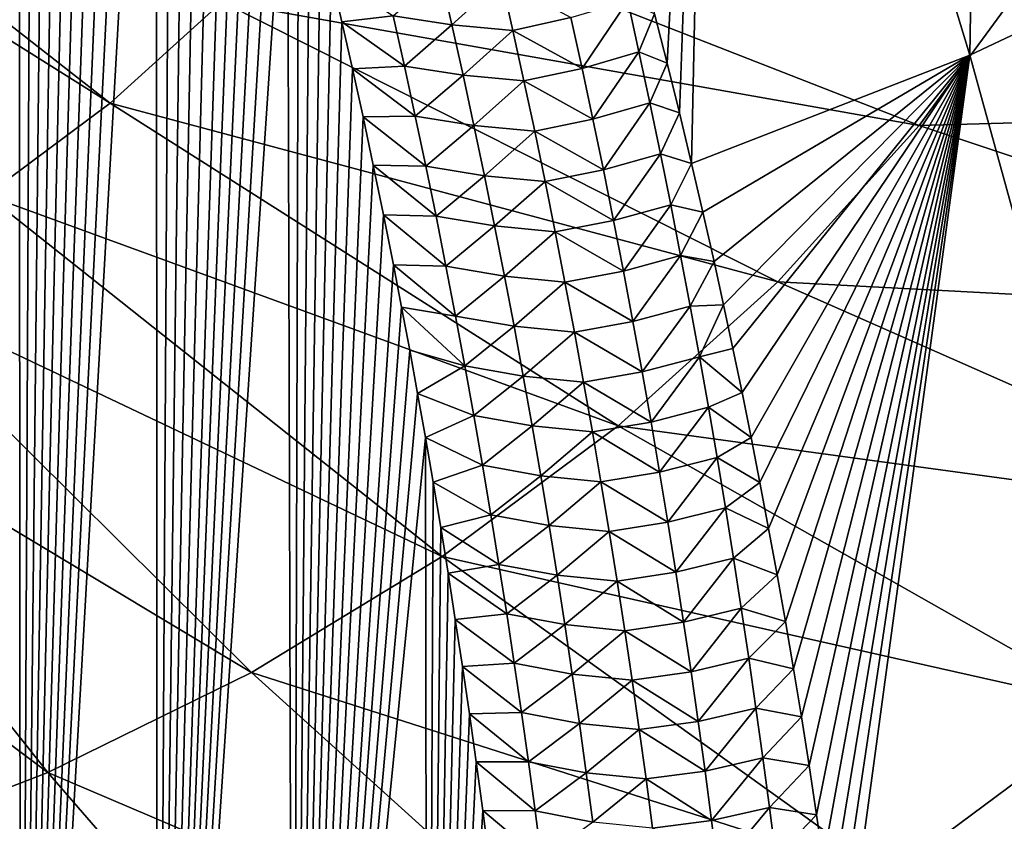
# Model space of a CAD drawing. Header units: metres. Extents: x -109 to 109, y -315 to 32.
# Tile 39 of 256: x -70.54 to -65.28, y -54.53 to -50.23. Entities that reach past the tile are written whole.
import ezdxf

# ---------------------------------------------------------------- set-up
doc = ezdxf.new("R2010")
doc.units = ezdxf.units.M
doc.layers.add('solid_K244242000C74_AAA', color=7, linetype='CONTINUOUS')

msp = doc.modelspace()

# ---------------------------------------------------------------- linework, layer by layer
at = {"layer": 'solid_K244242000C74_AAA'}
for points in [[(-70.537796, -59.461239, 47.93), (-71.273811, -59.402504, 48.252052), (-70.551598, -44.667568, 28.306177)], [(-70.537796, -59.461239, 47.93), (-70.551598, -44.667568, 28.306177), (-70.468544, -44.870399, 28.52664)], [(-70.537796, -59.461239, 47.93), (-70.468544, -44.870399, 28.52664), (-70.385666, -45.077438, 28.752035)], [(-70.537796, -59.461239, 47.93), (-70.385666, -45.077438, 28.752035), (-70.30304, -45.288898, 28.982685)], [(-65.460159, -50.42392, 35.784336), (-66.840889, -45.885212, 30.598389), (-65.378433, -45.251755, 31.041943)], [(-64.024094, -49.744751, 36.259895), (-65.460159, -50.42392, 35.784336), (-65.378433, -45.251755, 31.041943)], [(-70.537796, -59.461239, 47.93), (-70.30304, -45.288898, 28.982685), (-70.220718, -45.50499, 29.218914)], [(-70.537796, -59.461239, 47.93), (-70.220718, -45.50499, 29.218914), (-70.138748, -45.725807, 29.460875)], [(-70.537796, -59.461239, 47.93), (-70.138748, -45.725807, 29.460875), (-70.056999, -45.951, 29.708014)], [(-67.080429, -50.466736, 34.738197), (-67.147446, -50.203278, 34.437576), (-66.840889, -45.885212, 30.598389)], [(-67.014351, -50.733887, 35.044056), (-67.080429, -50.466736, 34.738197), (-66.840889, -45.885212, 30.598389)], [(-66.949226, -51.004688, 35.355175), (-67.014351, -50.733887, 35.044056), (-66.840889, -45.885212, 30.598389)], [(-65.460159, -50.42392, 35.784336), (-66.949226, -51.004688, 35.355175), (-66.840889, -45.885212, 30.598389)], [(-70.537796, -59.461239, 47.93), (-70.056999, -45.951, 29.708014), (-69.975525, -46.18071, 29.960579)], [(-70.537796, -59.461239, 47.93), (-69.975525, -46.18071, 29.960579), (-69.894432, -46.415176, 30.218945)], [(-70.537796, -59.461239, 47.93), (-69.894432, -46.415176, 30.218945), (-69.813805, -46.654636, 30.483492)], [(-69.806503, -59.527279, 47.561207), (-70.537796, -59.461239, 47.93), (-69.813805, -46.654636, 30.483492)], [(-69.806503, -59.527279, 47.561207), (-69.813805, -46.654636, 30.483492), (-69.733711, -46.899269, 30.754517)], [(-69.806503, -59.527279, 47.561207), (-69.733711, -46.899269, 30.754517), (-69.653992, -47.148685, 31.031399)], [(-69.806503, -59.527279, 47.561207), (-69.653992, -47.148685, 31.031399), (-69.574684, -47.402962, 31.314272)], [(-69.806503, -59.527279, 47.561207), (-69.574684, -47.402962, 31.314272), (-69.495911, -47.662361, 31.603582)], [(-69.806503, -59.527279, 47.561207), (-69.495911, -47.662361, 31.603582), (-69.417801, -47.927143, 31.899773)], [(-69.806503, -59.527279, 47.561207), (-69.417801, -47.927143, 31.899773), (-69.355873, -48.143017, 32.141983)], [(-69.806503, -59.527279, 47.561207), (-69.355873, -48.143017, 32.141983), (-69.294365, -48.36237, 32.388653)], [(-69.806503, -59.527279, 47.561207), (-69.294365, -48.36237, 32.388653), (-69.233185, -48.584984, 32.639439)], [(-69.806503, -59.527279, 47.561207), (-69.233185, -48.584984, 32.639439), (-69.172417, -48.81102, 32.894619)], [(-72.672791, -48.63821, 63.271458), (-72.948868, -48.864361, 63.11311), (-70.060555, -50.681305, 61.153572)], [(-72.672791, -48.63821, 63.271458), (-70.060555, -50.681305, 61.153572), (-69.460388, -50.138874, 61.533386)], [(-69.806503, -59.527279, 47.561207), (-69.172417, -48.81102, 32.894619), (-69.112144, -49.040623, 33.154453)], [(-72.948868, -48.864361, 63.11311), (-70.72274, -51.172932, 60.80933), (-70.060555, -50.681305, 61.153572)], [(-69.081337, -59.600697, 47.145042), (-69.806503, -59.527279, 47.561207), (-69.112144, -49.040623, 33.154453)], [(-69.081337, -59.600697, 47.145042), (-69.112144, -49.040623, 33.154453), (-69.052452, -49.273945, 33.41922)], [(-69.081337, -59.600697, 47.145042), (-69.052452, -49.273945, 33.41922), (-68.993423, -49.511135, 33.689194)], [(-69.081337, -59.600697, 47.145042), (-68.993423, -49.511135, 33.689194), (-68.935104, -49.75227, 33.964516)], [(-65.731071, -50.801521, 60.007004), (-68.928017, -49.550869, 61.94511), (-69.460388, -50.138874, 61.533386)], [(-65.731071, -50.801521, 60.007004), (-65.077637, -49.908493, 60.632309), (-68.928017, -49.550869, 61.94511)], [(-69.081337, -59.600697, 47.145042), (-68.935104, -49.75227, 33.964516), (-68.877258, -49.996979, 34.24453)], [(-64.28318, -54.700321, 41.228554), (-65.460159, -50.42392, 35.784336), (-64.024094, -49.744751, 36.259895)], [(-61.757721, -50.69075, 58.655689), (-65.077637, -49.908493, 60.632309), (-65.731071, -50.801521, 60.007004)], [(-69.081337, -59.600697, 47.145042), (-68.877258, -49.996979, 34.24453), (-68.819931, -50.245327, 34.529366)], [(-68.546303, -50.21384, 34.320198), (-68.819931, -50.245327, 34.529366), (-68.877258, -49.996979, 34.24453)], [(-68.546303, -50.21384, 34.320198), (-68.29287, -49.991688, 33.969429), (-68.231262, -50.261703, 34.275513)], [(-68.231262, -50.261703, 34.275513), (-68.29287, -49.991688, 33.969429), (-67.966583, -50.02174, 33.981777)], [(-68.231262, -50.261703, 34.275513), (-67.966583, -50.02174, 33.981777), (-67.905464, -50.292191, 34.286785)], [(-67.905464, -50.292191, 34.286785), (-67.966583, -50.02174, 33.981777), (-67.594994, -50.223537, 34.262257)], [(-66.48822, -51.637787, 59.421444), (-69.460388, -50.138874, 61.533386), (-70.060555, -50.681305, 61.153572)], [(-66.48822, -51.637787, 59.421444), (-65.731071, -50.801521, 60.007004), (-69.460388, -50.138874, 61.533386)], [(-67.53524, -50.495667, 34.568497), (-67.594994, -50.223537, 34.262257), (-67.290886, -50.133179, 34.288189)], [(-67.53524, -50.495667, 34.568497), (-67.290886, -50.133179, 34.288189), (-67.230682, -50.406811, 34.594501)], [(-67.230682, -50.406811, 34.594501), (-67.290886, -50.133179, 34.288189), (-67.147446, -50.203278, 34.437576)], [(-68.48616, -50.482494, 34.627361), (-68.819931, -50.245327, 34.529366), (-68.546303, -50.21384, 34.320198)], [(-68.48616, -50.482494, 34.627361), (-68.546303, -50.21384, 34.320198), (-68.231262, -50.261703, 34.275513)], [(-67.230682, -50.406811, 34.594501), (-67.147446, -50.203278, 34.437576), (-67.080429, -50.466736, 34.738197)], [(-69.081337, -59.600697, 47.145042), (-68.819931, -50.245327, 34.529366), (-68.763252, -50.497478, 34.819344)], [(-68.48616, -50.482494, 34.627361), (-68.763252, -50.497478, 34.819344), (-68.819931, -50.245327, 34.529366)], [(-68.48616, -50.482494, 34.627361), (-68.231262, -50.261703, 34.275513), (-68.171516, -50.531391, 34.582256)], [(-68.171516, -50.531391, 34.582256), (-68.231262, -50.261703, 34.275513), (-67.905464, -50.292191, 34.286785)], [(-67.905464, -50.292191, 34.286785), (-67.594994, -50.223537, 34.262257), (-67.53524, -50.495667, 34.568497)], [(-68.171516, -50.531391, 34.582256), (-67.905464, -50.292191, 34.286785), (-67.846184, -50.562275, 34.592449)], [(-67.846184, -50.562275, 34.592449), (-67.905464, -50.292191, 34.286785), (-67.53524, -50.495667, 34.568497)], [(-67.47731, -50.76738, 34.875393), (-67.53524, -50.495667, 34.568497), (-67.230682, -50.406811, 34.594501)], [(-67.47731, -50.76738, 34.875393), (-67.230682, -50.406811, 34.594501), (-67.172325, -50.679985, 34.901474)], [(-67.172325, -50.679985, 34.901474), (-67.230682, -50.406811, 34.594501), (-67.080429, -50.466736, 34.738197)], [(-66.888351, -51.265373, 35.65567), (-66.949226, -51.004688, 35.355175), (-65.460159, -50.42392, 35.784336)], [(-66.828461, -51.529766, 35.961418), (-66.888351, -51.265373, 35.65567), (-65.460159, -50.42392, 35.784336)], [(-66.777802, -51.760265, 36.228756), (-66.828461, -51.529766, 35.961418), (-65.460159, -50.42392, 35.784336)], [(-66.727959, -51.993782, 36.500328), (-66.777802, -51.760265, 36.228756), (-65.460159, -50.42392, 35.784336)], [(-66.678978, -52.230438, 36.776299), (-66.727959, -51.993782, 36.500328), (-65.460159, -50.42392, 35.784336)], [(-66.630898, -52.470287, 37.056774), (-66.678978, -52.230438, 36.776299), (-65.460159, -50.42392, 35.784336)], [(-66.583649, -52.712742, 37.34124), (-66.630898, -52.470287, 37.056774), (-65.460159, -50.42392, 35.784336)], [(-66.537262, -52.957767, 37.629715), (-66.583649, -52.712742, 37.34124), (-65.460159, -50.42392, 35.784336)], [(-66.491791, -53.205528, 37.922398), (-66.537262, -52.957767, 37.629715), (-65.460159, -50.42392, 35.784336)], [(-66.447296, -53.456177, 38.219486), (-66.491791, -53.205528, 37.922398), (-65.460159, -50.42392, 35.784336)], [(-66.403831, -53.709877, 38.521183), (-66.447296, -53.456177, 38.219486), (-65.460159, -50.42392, 35.784336)], [(-66.361458, -53.966778, 38.82769), (-66.403831, -53.709877, 38.521183), (-65.460159, -50.42392, 35.784336)], [(-66.320244, -54.227032, 39.139217), (-66.361458, -53.966778, 38.82769), (-65.460159, -50.42392, 35.784336)], [(-66.280258, -54.490788, 39.455971), (-66.320244, -54.227032, 39.139217), (-65.460159, -50.42392, 35.784336)], [(-66.244873, -54.734394, 39.749489), (-66.280258, -54.490788, 39.455971), (-65.460159, -50.42392, 35.784336)], [(-66.210403, -54.980236, 40.046818), (-66.244873, -54.734394, 39.749489), (-65.460159, -50.42392, 35.784336)], [(-66.176895, -55.228355, 40.348049), (-66.210403, -54.980236, 40.046818), (-65.460159, -50.42392, 35.784336)], [(-66.144424, -55.478916, 40.653374), (-66.176895, -55.228355, 40.348049), (-65.460159, -50.42392, 35.784336)], [(-64.28318, -54.700321, 41.228554), (-66.144424, -55.478916, 40.653374), (-65.460159, -50.42392, 35.784336)], [(-67.172325, -50.679985, 34.901474), (-67.080429, -50.466736, 34.738197), (-67.014351, -50.733887, 35.044056)], [(-69.081337, -59.600697, 47.145042), (-68.763252, -50.497478, 34.819344), (-68.707321, -50.753601, 35.114796)], [(-68.427841, -50.750847, 34.935177), (-68.763252, -50.497478, 34.819344), (-68.48616, -50.482494, 34.627361)], [(-68.427841, -50.750847, 34.935177), (-68.707321, -50.753601, 35.114796), (-68.763252, -50.497478, 34.819344)], [(-68.427841, -50.750847, 34.935177), (-68.48616, -50.482494, 34.627361), (-68.171516, -50.531391, 34.582256)], [(-67.846184, -50.562275, 34.592449), (-67.53524, -50.495667, 34.568497), (-67.47731, -50.76738, 34.875393)], [(-68.427841, -50.750847, 34.935177), (-68.171516, -50.531391, 34.582256), (-68.113571, -50.800743, 34.889652)], [(-68.113571, -50.800743, 34.889652), (-68.171516, -50.531391, 34.582256), (-67.846184, -50.562275, 34.592449)], [(-68.113571, -50.800743, 34.889652), (-67.846184, -50.562275, 34.592449), (-67.788696, -50.831982, 34.898766)], [(-67.788696, -50.831982, 34.898766), (-67.846184, -50.562275, 34.592449), (-67.47731, -50.76738, 34.875393)], [(-67.341782, -52.409233, 58.881271), (-70.060555, -50.681305, 61.153572), (-70.72274, -51.172932, 60.80933)], [(-67.341782, -52.409233, 58.881271), (-66.48822, -51.637787, 59.421444), (-70.060555, -50.681305, 61.153572)], [(-67.421158, -51.038658, 35.182938), (-67.47731, -50.76738, 34.875393), (-67.172325, -50.679985, 34.901474)], [(-67.421158, -51.038658, 35.182938), (-67.172325, -50.679985, 34.901474), (-67.115768, -50.952694, 35.209103)], [(-67.115768, -50.952694, 35.209103), (-67.172325, -50.679985, 34.901474), (-67.014351, -50.733887, 35.044056)], [(-67.115768, -50.952694, 35.209103), (-67.014351, -50.733887, 35.044056), (-66.949226, -51.004688, 35.355175)], [(-62.601074, -51.843342, 57.848637), (-61.757721, -50.69075, 58.655689), (-65.731071, -50.801521, 60.007004)], [(-69.081337, -59.600697, 47.145042), (-68.707321, -50.753601, 35.114796), (-68.65226, -51.013863, 35.416042)], [(-68.3713, -51.018887, 35.243637), (-68.707321, -50.753601, 35.114796), (-68.427841, -50.750847, 34.935177)], [(-68.3713, -51.018887, 35.243637), (-68.65226, -51.013863, 35.416042), (-68.707321, -50.753601, 35.114796)], [(-68.3713, -51.018887, 35.243637), (-68.427841, -50.750847, 34.935177), (-68.113571, -50.800743, 34.889652)], [(-67.788696, -50.831982, 34.898766), (-67.47731, -50.76738, 34.875393), (-67.421158, -51.038658, 35.182938)], [(-68.3713, -51.018887, 35.243637), (-68.113571, -50.800743, 34.889652), (-68.057404, -51.069736, 35.197693)], [(-68.057404, -51.069736, 35.197693), (-68.113571, -50.800743, 34.889652), (-67.788696, -50.831982, 34.898766)], [(-68.057404, -51.069736, 35.197693), (-67.788696, -50.831982, 34.898766), (-67.732979, -51.101295, 35.205727)], [(-67.732979, -51.101295, 35.205727), (-67.788696, -50.831982, 34.898766), (-67.421158, -51.038658, 35.182938)], [(-62.601074, -51.843342, 57.848637), (-65.731071, -50.801521, 60.007004), (-66.48822, -51.637787, 59.421444)], [(-67.366768, -51.309502, 35.491131), (-67.421158, -51.038658, 35.182938), (-67.115768, -50.952694, 35.209103)], [(-67.366768, -51.309502, 35.491131), (-67.115768, -50.952694, 35.209103), (-67.060982, -51.22493, 35.517391)], [(-67.060982, -51.22493, 35.517391), (-67.115768, -50.952694, 35.209103), (-66.949226, -51.004688, 35.355175)], [(-67.060982, -51.22493, 35.517391), (-66.949226, -51.004688, 35.355175), (-66.888351, -51.265373, 35.65567)], [(-69.081337, -59.600697, 47.145042), (-68.65226, -51.013863, 35.416042), (-68.598183, -51.278427, 35.723412)], [(-68.316513, -51.286602, 35.552738), (-68.598183, -51.278427, 35.723412), (-68.65226, -51.013863, 35.416042)], [(-68.316513, -51.286602, 35.552738), (-68.65226, -51.013863, 35.416042), (-68.3713, -51.018887, 35.243637)], [(-68.316513, -51.286602, 35.552738), (-68.3713, -51.018887, 35.243637), (-68.057404, -51.069736, 35.197693)], [(-67.732979, -51.101295, 35.205727), (-67.421158, -51.038658, 35.182938), (-67.366768, -51.309502, 35.491131)], [(-68.316513, -51.286602, 35.552738), (-68.057404, -51.069736, 35.197693), (-68.002983, -51.338367, 35.506378)], [(-68.002983, -51.338367, 35.506378), (-68.057404, -51.069736, 35.197693), (-67.732979, -51.101295, 35.205727)], [(-68.002983, -51.338367, 35.506378), (-67.732979, -51.101295, 35.205727), (-67.678993, -51.370205, 35.513325)], [(-67.678993, -51.370205, 35.513325), (-67.732979, -51.101295, 35.205727), (-67.366768, -51.309502, 35.491131)], [(-68.283539, -53.108429, 58.391689), (-70.72274, -51.172932, 60.80933), (-71.440559, -51.609028, 60.503975)], [(-68.283539, -53.108429, 58.391689), (-67.341782, -52.409233, 58.881271), (-70.72274, -51.172932, 60.80933)], [(-67.31411, -51.579895, 35.799969), (-67.366768, -51.309502, 35.491131), (-67.060982, -51.22493, 35.517391)], [(-67.31411, -51.579895, 35.799969), (-67.060982, -51.22493, 35.517391), (-67.007942, -51.496685, 35.826324)], [(-67.007942, -51.496685, 35.826324), (-67.060982, -51.22493, 35.517391), (-66.888351, -51.265373, 35.65567)], [(-67.007942, -51.496685, 35.826324), (-66.888351, -51.265373, 35.65567), (-66.828461, -51.529766, 35.961418)], [(-69.081337, -59.600697, 47.145042), (-68.598183, -51.278427, 35.723412), (-68.544922, -51.5471, 36.036537)], [(-68.263458, -51.553974, 35.862473), (-68.544922, -51.5471, 36.036537), (-68.598183, -51.278427, 35.723412)], [(-68.263458, -51.553974, 35.862473), (-68.598183, -51.278427, 35.723412), (-68.316513, -51.286602, 35.552738)], [(-68.263458, -51.553974, 35.862473), (-68.316513, -51.286602, 35.552738), (-68.002983, -51.338367, 35.506378)], [(-67.678993, -51.370205, 35.513325), (-67.366768, -51.309502, 35.491131), (-67.31411, -51.579895, 35.799969)], [(-68.263458, -51.553974, 35.862473), (-68.002983, -51.338367, 35.506378), (-67.950287, -51.606621, 35.815693)], [(-67.950287, -51.606621, 35.815693), (-68.002983, -51.338367, 35.506378), (-67.678993, -51.370205, 35.513325)], [(-67.950287, -51.606621, 35.815693), (-67.678993, -51.370205, 35.513325), (-67.626717, -51.638706, 35.821556)], [(-67.626717, -51.638706, 35.821556), (-67.678993, -51.370205, 35.513325), (-67.31411, -51.579895, 35.799969)], [(-67.263145, -51.849831, 36.109447), (-67.31411, -51.579895, 35.799969), (-67.007942, -51.496685, 35.826324)], [(-67.263145, -51.849831, 36.109447), (-67.007942, -51.496685, 35.826324), (-66.956627, -51.767952, 36.13591)], [(-66.956627, -51.767952, 36.13591), (-67.007942, -51.496685, 35.826324), (-66.828461, -51.529766, 35.961418)], [(-66.956627, -51.767952, 36.13591), (-66.828461, -51.529766, 35.961418), (-66.777802, -51.760265, 36.228756)], [(-69.081337, -59.600697, 47.145042), (-68.544922, -51.5471, 36.036537), (-68.501038, -51.773937, 36.30151)], [(-68.212105, -51.820995, 36.172832), (-68.501038, -51.773937, 36.30151), (-68.544922, -51.5471, 36.036537)], [(-68.212105, -51.820995, 36.172832), (-68.544922, -51.5471, 36.036537), (-68.263458, -51.553974, 35.862473)], [(-68.212105, -51.820995, 36.172832), (-68.263458, -51.553974, 35.862473), (-67.950287, -51.606621, 35.815693)], [(-67.626717, -51.638706, 35.821556), (-67.31411, -51.579895, 35.799969), (-67.263145, -51.849831, 36.109447)], [(-69.304436, -53.728645, 57.957409), (-71.440559, -51.609028, 60.503975), (-72.207108, -51.985386, 60.240444)], [(-69.304436, -53.728645, 57.957409), (-68.283539, -53.108429, 58.391689), (-71.440559, -51.609028, 60.503975)], [(-68.212105, -51.820995, 36.172832), (-67.950287, -51.606621, 35.815693), (-67.899284, -51.874485, 36.125641)], [(-67.899284, -51.874485, 36.125641), (-67.950287, -51.606621, 35.815693), (-67.626717, -51.638706, 35.821556)], [(-67.899284, -51.874485, 36.125641), (-67.626717, -51.638706, 35.821556), (-67.576126, -51.90678, 36.130417)], [(-67.576126, -51.90678, 36.130417), (-67.626717, -51.638706, 35.821556), (-67.263145, -51.849831, 36.109447)], [(-63.578285, -52.922668, 57.092884), (-66.48822, -51.637787, 59.421444), (-67.341782, -52.409233, 58.881271)], [(-63.578285, -52.922668, 57.092884), (-62.601074, -51.843342, 57.848637), (-66.48822, -51.637787, 59.421444)], [(-69.081337, -59.600697, 47.145042), (-68.501038, -51.773937, 36.30151), (-68.457695, -52.003567, 36.570393)], [(-68.162422, -52.087658, 36.483818), (-68.457695, -52.003567, 36.570393), (-68.501038, -51.773937, 36.30151)], [(-68.162422, -52.087658, 36.483818), (-68.501038, -51.773937, 36.30151), (-68.212105, -51.820995, 36.172832)], [(-67.21386, -52.119297, 36.419559), (-67.263145, -51.849831, 36.109447), (-66.956627, -51.767952, 36.13591)], [(-67.21386, -52.119297, 36.419559), (-66.956627, -51.767952, 36.13591), (-66.906998, -52.038715, 36.446136)], [(-66.906998, -52.038715, 36.446136), (-66.956627, -51.767952, 36.13591), (-66.777802, -51.760265, 36.228756)], [(-66.906998, -52.038715, 36.446136), (-66.777802, -51.760265, 36.228756), (-66.727959, -51.993782, 36.500328)], [(-68.162422, -52.087658, 36.483818), (-68.212105, -51.820995, 36.172832), (-67.899284, -51.874485, 36.125641)], [(-68.162422, -52.087658, 36.483818), (-67.899284, -51.874485, 36.125641), (-67.849953, -52.141953, 36.436211)], [(-67.849953, -52.141953, 36.436211), (-67.899284, -51.874485, 36.125641), (-67.576126, -51.90678, 36.130417)], [(-67.576126, -51.90678, 36.130417), (-67.263145, -51.849831, 36.109447), (-67.21386, -52.119297, 36.419559)], [(-67.849953, -52.141953, 36.436211), (-67.576126, -51.90678, 36.130417), (-67.527191, -52.174423, 36.439903)], [(-67.527191, -52.174423, 36.439903), (-67.576126, -51.90678, 36.130417), (-67.21386, -52.119297, 36.419559)], [(-70.394623, -54.263908, 57.582615), (-72.207108, -51.985386, 60.240444), (-73.014999, -52.298389, 60.021278)], [(-70.394623, -54.263908, 57.582615), (-69.304436, -53.728645, 57.957409), (-72.207108, -51.985386, 60.240444)], [(-69.081337, -59.600697, 47.145042), (-68.457695, -52.003567, 36.570393), (-68.414986, -52.236099, 36.843414)], [(-68.162422, -52.087658, 36.483818), (-68.414986, -52.236099, 36.843414), (-68.457695, -52.003567, 36.570393)], [(-66.906998, -52.038715, 36.446136), (-66.727959, -51.993782, 36.500328), (-66.678978, -52.230438, 36.776299)], [(-67.166222, -52.388287, 36.730301), (-67.21386, -52.119297, 36.419559), (-66.906998, -52.038715, 36.446136)], [(-67.166222, -52.388287, 36.730301), (-66.906998, -52.038715, 36.446136), (-66.859024, -52.308971, 36.757)], [(-66.859024, -52.308971, 36.757), (-66.906998, -52.038715, 36.446136), (-66.678978, -52.230438, 36.776299)], [(-68.114403, -52.353939, 36.795414), (-68.414986, -52.236099, 36.843414), (-68.162422, -52.087658, 36.483818)], [(-68.114403, -52.353939, 36.795414), (-68.162422, -52.087658, 36.483818), (-67.849953, -52.141953, 36.436211)], [(-68.114403, -52.353939, 36.795414), (-67.849953, -52.141953, 36.436211), (-67.802261, -52.409004, 36.747398)], [(-67.802261, -52.409004, 36.747398), (-67.849953, -52.141953, 36.436211), (-67.527191, -52.174423, 36.439903)], [(-67.527191, -52.174423, 36.439903), (-67.21386, -52.119297, 36.419559), (-67.166222, -52.388287, 36.730301)], [(-67.802261, -52.409004, 36.747398), (-67.527191, -52.174423, 36.439903), (-67.479889, -52.441624, 36.750011)], [(-67.479889, -52.441624, 36.750011), (-67.527191, -52.174423, 36.439903), (-67.166222, -52.388287, 36.730301)], [(-69.081337, -59.600697, 47.145042), (-68.414986, -52.236099, 36.843414), (-68.373001, -52.471642, 37.120804)], [(-68.114403, -52.353939, 36.795414), (-68.373001, -52.471642, 37.120804), (-68.414986, -52.236099, 36.843414)], [(-66.859024, -52.308971, 36.757), (-66.678978, -52.230438, 36.776299), (-66.630898, -52.470287, 37.056774)], [(-71.54361, -54.709061, 57.270916), (-70.394623, -54.263908, 57.582615), (-73.014999, -52.298389, 60.021278)], [(-67.120209, -52.656788, 37.041668), (-67.166222, -52.388287, 36.730301), (-66.859024, -52.308971, 36.757)], [(-67.120209, -52.656788, 37.041668), (-66.859024, -52.308971, 36.757), (-66.812691, -52.578709, 37.068501)], [(-66.812691, -52.578709, 37.068501), (-66.859024, -52.308971, 36.757), (-66.630898, -52.470287, 37.056774)], [(-68.068001, -52.619835, 37.10762), (-68.373001, -52.471642, 37.120804), (-68.114403, -52.353939, 36.795414)], [(-68.068001, -52.619835, 37.10762), (-68.114403, -52.353939, 36.795414), (-67.802261, -52.409004, 36.747398)], [(-64.679939, -53.918335, 56.39571), (-67.341782, -52.409233, 58.881271), (-68.283539, -53.108429, 58.391689)], [(-68.068001, -52.619835, 37.10762), (-67.802261, -52.409004, 36.747398), (-67.756187, -52.67564, 37.059204)], [(-67.756187, -52.67564, 37.059204), (-67.802261, -52.409004, 36.747398), (-67.479889, -52.441624, 36.750011)], [(-67.479889, -52.441624, 36.750011), (-67.166222, -52.388287, 36.730301), (-67.120209, -52.656788, 37.041668)], [(-64.679939, -53.918335, 56.39571), (-63.578285, -52.922668, 57.092884), (-67.341782, -52.409233, 58.881271)], [(-68.363167, -59.680759, 46.679348), (-69.081337, -59.600697, 47.145042), (-68.373001, -52.471642, 37.120804)], [(-68.363167, -59.680759, 46.679348), (-68.373001, -52.471642, 37.120804), (-68.331833, -52.7103, 37.402786)], [(-68.068001, -52.619835, 37.10762), (-68.331833, -52.7103, 37.402786), (-68.373001, -52.471642, 37.120804)], [(-67.756187, -52.67564, 37.059204), (-67.479889, -52.441624, 36.750011), (-67.434189, -52.708374, 37.060734)], [(-67.434189, -52.708374, 37.060734), (-67.479889, -52.441624, 36.750011), (-67.120209, -52.656788, 37.041668)], [(-66.812691, -52.578709, 37.068501), (-66.630898, -52.470287, 37.056774), (-66.583649, -52.712742, 37.34124)], [(-67.075783, -52.924797, 37.353661), (-67.120209, -52.656788, 37.041668), (-66.812691, -52.578709, 37.068501)], [(-67.075783, -52.924797, 37.353661), (-66.812691, -52.578709, 37.068501), (-66.767975, -52.847923, 37.38063)], [(-66.767975, -52.847923, 37.38063), (-66.812691, -52.578709, 37.068501), (-66.583649, -52.712742, 37.34124)], [(-68.023201, -52.88533, 37.420433), (-68.331833, -52.7103, 37.402786), (-68.068001, -52.619835, 37.10762)], [(-68.023201, -52.88533, 37.420433), (-68.068001, -52.619835, 37.10762), (-67.756187, -52.67564, 37.059204)], [(-68.023201, -52.88533, 37.420433), (-67.756187, -52.67564, 37.059204), (-67.711708, -52.941841, 37.371613)], [(-67.711708, -52.941841, 37.371613), (-67.756187, -52.67564, 37.059204), (-67.434189, -52.708374, 37.060734)], [(-67.434189, -52.708374, 37.060734), (-67.120209, -52.656788, 37.041668), (-67.075783, -52.924797, 37.353661)], [(-68.363167, -59.680759, 46.679348), (-68.331833, -52.7103, 37.402786), (-68.291565, -52.952183, 37.689598)], [(-68.023201, -52.88533, 37.420433), (-68.291565, -52.952183, 37.689598), (-68.331833, -52.7103, 37.402786)], [(-67.711708, -52.941841, 37.371613), (-67.434189, -52.708374, 37.060734), (-67.390076, -52.974659, 37.37207)], [(-67.390076, -52.974659, 37.37207), (-67.434189, -52.708374, 37.060734), (-67.075783, -52.924797, 37.353661)], [(-66.767975, -52.847923, 37.38063), (-66.583649, -52.712742, 37.34124), (-66.537262, -52.957767, 37.629715)], [(-67.032944, -53.192299, 37.666267), (-67.075783, -52.924797, 37.353661), (-66.767975, -52.847923, 37.38063)], [(-67.032944, -53.192299, 37.666267), (-66.767975, -52.847923, 37.38063), (-66.724838, -53.116604, 37.69339)], [(-66.724838, -53.116604, 37.69339), (-66.767975, -52.847923, 37.38063), (-66.537262, -52.957767, 37.629715)], [(-67.979988, -53.150414, 37.733841), (-68.291565, -52.952183, 37.689598), (-68.023201, -52.88533, 37.420433)], [(-67.979988, -53.150414, 37.733841), (-68.023201, -52.88533, 37.420433), (-67.711708, -52.941841, 37.371613)], [(-68.363167, -59.680759, 46.679348), (-68.291565, -52.952183, 37.689598), (-68.252251, -53.197357, 37.981377)], [(-67.979988, -53.150414, 37.733841), (-68.252251, -53.197357, 37.981377), (-68.291565, -52.952183, 37.689598)], [(-67.979988, -53.150414, 37.733841), (-67.711708, -52.941841, 37.371613), (-67.6688, -53.2076, 37.684628)], [(-67.6688, -53.2076, 37.684628), (-67.711708, -52.941841, 37.371613), (-67.390076, -52.974659, 37.37207)], [(-67.390076, -52.974659, 37.37207), (-67.075783, -52.924797, 37.353661), (-67.032944, -53.192299, 37.666267)], [(-67.6688, -53.2076, 37.684628), (-67.390076, -52.974659, 37.37207), (-67.347519, -53.240471, 37.68401)], [(-67.347519, -53.240471, 37.68401), (-67.390076, -52.974659, 37.37207), (-67.032944, -53.192299, 37.666267)], [(-66.724838, -53.116604, 37.69339), (-66.537262, -52.957767, 37.629715), (-66.491791, -53.205528, 37.922398)], [(-65.895424, -54.820755, 55.763828), (-68.283539, -53.108429, 58.391689), (-69.304436, -53.728645, 57.957409)], [(-65.895424, -54.820755, 55.763828), (-64.679939, -53.918335, 56.39571), (-68.283539, -53.108429, 58.391689)], [(-67.938339, -53.415081, 38.047848), (-68.252251, -53.197357, 37.981377), (-67.979988, -53.150414, 37.733841)], [(-67.938339, -53.415081, 38.047848), (-67.979988, -53.150414, 37.733841), (-67.6688, -53.2076, 37.684628)], [(-66.991653, -53.459293, 37.979492), (-67.032944, -53.192299, 37.666267), (-66.724838, -53.116604, 37.69339)], [(-66.991653, -53.459293, 37.979492), (-66.724838, -53.116604, 37.69339), (-66.683273, -53.384747, 38.006779)], [(-66.683273, -53.384747, 38.006779), (-66.724838, -53.116604, 37.69339), (-66.491791, -53.205528, 37.922398)], [(-68.363167, -59.680759, 46.679348), (-68.252251, -53.197357, 37.981377), (-68.213577, -53.44548, 38.277424)], [(-67.938339, -53.415081, 38.047848), (-68.213577, -53.44548, 38.277424), (-68.252251, -53.197357, 37.981377)], [(-67.938339, -53.415081, 38.047848), (-67.6688, -53.2076, 37.684628), (-67.627457, -53.472908, 37.998245)], [(-67.627457, -53.472908, 37.998245), (-67.6688, -53.2076, 37.684628), (-67.347519, -53.240471, 37.68401)], [(-67.347519, -53.240471, 37.68401), (-67.032944, -53.192299, 37.666267), (-66.991653, -53.459293, 37.979492)], [(-66.683273, -53.384747, 38.006779), (-66.491791, -53.205528, 37.922398), (-66.447296, -53.456177, 38.219486)], [(-67.627457, -53.472908, 37.998245), (-67.347519, -53.240471, 37.68401), (-67.306511, -53.505806, 37.996555)], [(-67.306511, -53.505806, 37.996555), (-67.347519, -53.240471, 37.68401), (-66.991653, -53.459293, 37.979492)], [(-67.898232, -53.679317, 38.362442), (-68.213577, -53.44548, 38.277424), (-67.938339, -53.415081, 38.047848)], [(-67.898232, -53.679317, 38.362442), (-67.938339, -53.415081, 38.047848), (-67.627457, -53.472908, 37.998245)], [(-66.951912, -53.725769, 38.293331), (-66.991653, -53.459293, 37.979492), (-66.683273, -53.384747, 38.006779)], [(-66.951912, -53.725769, 38.293331), (-66.683273, -53.384747, 38.006779), (-66.643265, -53.65234, 38.320786)], [(-66.643265, -53.65234, 38.320786), (-66.683273, -53.384747, 38.006779), (-66.447296, -53.456177, 38.219486)], [(-68.363167, -59.680759, 46.679348), (-68.213577, -53.44548, 38.277424), (-68.175552, -53.696552, 38.577747)], [(-67.898232, -53.679317, 38.362442), (-68.175552, -53.696552, 38.577747), (-68.213577, -53.44548, 38.277424)], [(-67.898232, -53.679317, 38.362442), (-67.627457, -53.472908, 37.998245), (-67.587646, -53.737759, 38.312458)], [(-67.587646, -53.737759, 38.312458), (-67.627457, -53.472908, 37.998245), (-67.306511, -53.505806, 37.996555)], [(-67.306511, -53.505806, 37.996555), (-66.991653, -53.459293, 37.979492), (-66.951912, -53.725769, 38.293331)], [(-66.643265, -53.65234, 38.320786), (-66.447296, -53.456177, 38.219486), (-66.403831, -53.709877, 38.521183)], [(-67.587646, -53.737759, 38.312458), (-67.306511, -53.505806, 37.996555), (-67.267029, -53.770653, 38.3097)], [(-67.267029, -53.770653, 38.3097), (-67.306511, -53.505806, 37.996555), (-66.951912, -53.725769, 38.293331)], [(-67.859657, -53.943115, 38.67762), (-68.175552, -53.696552, 38.577747), (-67.898232, -53.679317, 38.362442)], [(-67.859657, -53.943115, 38.67762), (-67.898232, -53.679317, 38.362442), (-67.587646, -53.737759, 38.312458)], [(-66.913689, -53.991718, 38.607777), (-66.951912, -53.725769, 38.293331), (-66.643265, -53.65234, 38.320786)], [(-66.913689, -53.991718, 38.607777), (-66.643265, -53.65234, 38.320786), (-66.60479, -53.91938, 38.635414)], [(-66.60479, -53.91938, 38.635414), (-66.643265, -53.65234, 38.320786), (-66.403831, -53.709877, 38.521183)], [(-67.213036, -55.621239, 55.203323), (-69.304436, -53.728645, 57.957409), (-70.394623, -54.263908, 57.582615)], [(-67.213036, -55.621239, 55.203323), (-65.895424, -54.820755, 55.763828), (-69.304436, -53.728645, 57.957409)], [(-68.363167, -59.680759, 46.679348), (-68.175552, -53.696552, 38.577747), (-68.138306, -53.950691, 38.882626)], [(-67.859657, -53.943115, 38.67762), (-68.138306, -53.950691, 38.882626), (-68.175552, -53.696552, 38.577747)], [(-67.859657, -53.943115, 38.67762), (-67.587646, -53.737759, 38.312458), (-67.549355, -54.00214, 38.627262)], [(-67.549355, -54.00214, 38.627262), (-67.587646, -53.737759, 38.312458), (-67.267029, -53.770653, 38.3097)], [(-67.267029, -53.770653, 38.3097), (-66.951912, -53.725769, 38.293331), (-66.913689, -53.991718, 38.607777)], [(-66.60479, -53.91938, 38.635414), (-66.403831, -53.709877, 38.521183), (-66.361458, -53.966778, 38.82769)], [(-67.549355, -54.00214, 38.627262), (-67.267029, -53.770653, 38.3097), (-67.22905, -54.035007, 38.62344)], [(-67.22905, -54.035007, 38.62344), (-67.267029, -53.770653, 38.3097), (-66.913689, -53.991718, 38.607777)], [(-68.363167, -59.680759, 46.679348), (-68.138306, -53.950691, 38.882626), (-68.101952, -54.208027, 39.192345)], [(-67.822601, -54.206467, 38.993385), (-68.138306, -53.950691, 38.882626), (-67.859657, -53.943115, 38.67762)], [(-67.822601, -54.206467, 38.993385), (-68.101952, -54.208027, 39.192345), (-68.138306, -53.950691, 38.882626)], [(-67.822601, -54.206467, 38.993385), (-67.859657, -53.943115, 38.67762), (-67.549355, -54.00214, 38.627262)], [(-66.876968, -54.257133, 38.922825), (-66.913689, -53.991718, 38.607777), (-66.60479, -53.91938, 38.635414)], [(-66.876968, -54.257133, 38.922825), (-66.60479, -53.91938, 38.635414), (-66.567833, -54.185863, 38.950657)], [(-66.567833, -54.185863, 38.950657), (-66.60479, -53.91938, 38.635414), (-66.361458, -53.966778, 38.82769)], [(-62.127926, -55.221333, 53.701462), (-64.679939, -53.918335, 56.39571), (-65.895424, -54.820755, 55.763828)], [(-67.822601, -54.206467, 38.993385), (-67.549355, -54.00214, 38.627262), (-67.512566, -54.266045, 38.942654)], [(-67.512566, -54.266045, 38.942654), (-67.549355, -54.00214, 38.627262), (-67.22905, -54.035007, 38.62344)], [(-67.22905, -54.035007, 38.62344), (-66.913689, -53.991718, 38.607777), (-66.876968, -54.257133, 38.922825)], [(-66.567833, -54.185863, 38.950657), (-66.361458, -53.966778, 38.82769), (-66.320244, -54.227032, 39.139217)], [(-67.512566, -54.266045, 38.942654), (-67.22905, -54.035007, 38.62344), (-67.192566, -54.298859, 38.937775)], [(-67.192566, -54.298859, 38.937775), (-67.22905, -54.035007, 38.62344), (-66.876968, -54.257133, 38.922825)], [(-68.363167, -59.680759, 46.679348), (-68.101952, -54.208027, 39.192345), (-68.06662, -54.46867, 39.507183)], [(-67.787033, -54.469364, 39.309723), (-68.101952, -54.208027, 39.192345), (-67.822601, -54.206467, 38.993385)], [(-67.787033, -54.469364, 39.309723), (-68.06662, -54.46867, 39.507183), (-68.101952, -54.208027, 39.192345)], [(-67.787033, -54.469364, 39.309723), (-67.822601, -54.206467, 38.993385), (-67.512566, -54.266045, 38.942654)], [(-66.841736, -54.522011, 39.23848), (-66.876968, -54.257133, 38.922825), (-66.567833, -54.185863, 38.950657)], [(-66.841736, -54.522011, 39.23848), (-66.567833, -54.185863, 38.950657), (-66.532372, -54.451775, 39.266514)], [(-66.532372, -54.451775, 39.266514), (-66.567833, -54.185863, 38.950657), (-66.320244, -54.227032, 39.139217)], [(-68.620087, -56.312073, 54.719597), (-70.394623, -54.263908, 57.582615), (-71.54361, -54.709061, 57.270916)], [(-68.620087, -56.312073, 54.719597), (-67.213036, -55.621239, 55.203323), (-70.394623, -54.263908, 57.582615)], [(-67.787033, -54.469364, 39.309723), (-67.512566, -54.266045, 38.942654), (-67.477264, -54.529465, 39.258629)], [(-67.477264, -54.529465, 39.258629), (-67.512566, -54.266045, 38.942654), (-67.192566, -54.298859, 38.937775)], [(-67.192566, -54.298859, 38.937775), (-66.876968, -54.257133, 38.922825), (-66.841736, -54.522011, 39.23848)], [(-66.532372, -54.451775, 39.266514), (-66.320244, -54.227032, 39.139217), (-66.280258, -54.490788, 39.455971)], [(-67.477264, -54.529465, 39.258629), (-67.192566, -54.298859, 38.937775), (-67.157555, -54.562195, 39.252697)], [(-67.157555, -54.562195, 39.252697), (-67.192566, -54.298859, 38.937775), (-66.841736, -54.522011, 39.23848)], [(-68.363167, -59.680759, 46.679348), (-68.06662, -54.46867, 39.507183), (-68.037247, -54.694809, 39.781338)], [(-67.752953, -54.731789, 39.626633), (-68.037247, -54.694809, 39.781338), (-68.06662, -54.46867, 39.507183)], [(-67.752953, -54.731789, 39.626633), (-68.06662, -54.46867, 39.507183), (-67.787033, -54.469364, 39.309723)], [(-67.752953, -54.731789, 39.626633), (-67.787033, -54.469364, 39.309723), (-67.477264, -54.529465, 39.258629)], [(-66.807968, -54.786339, 39.554729), (-66.841736, -54.522011, 39.23848), (-66.532372, -54.451775, 39.266514)], [(-66.807968, -54.786339, 39.554729), (-66.532372, -54.451775, 39.266514), (-66.498383, -54.71711, 39.582981)], [(-66.498383, -54.71711, 39.582981), (-66.532372, -54.451775, 39.266514), (-66.280258, -54.490788, 39.455971)], [(-67.157555, -54.562195, 39.252697), (-66.841736, -54.522011, 39.23848), (-66.807968, -54.786339, 39.554729)], [(-66.498383, -54.71711, 39.582981), (-66.280258, -54.490788, 39.455971), (-66.244873, -54.734394, 39.749489)]]:
    msp.add_3dface(points, dxfattribs=at)

doc.saveas('drawing.dxf')
